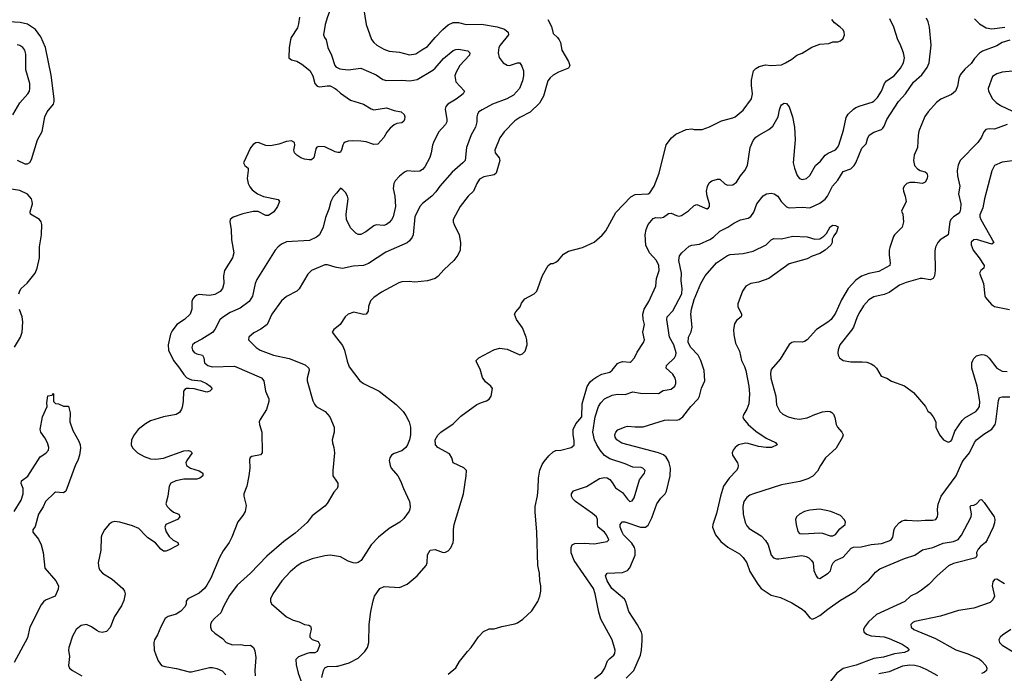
# Model space of a CAD drawing. Header units: inches. Extents: x 1771504 to 1971212, y 471788 to 643615.
# Tile 37 of 256: x 1837530 to 1845207, y 521489 to 526588. Entities that reach past the tile are written whole.
import ezdxf

# ---------------------------------------------------------------- set-up
doc = ezdxf.new("R2010")
doc.units = ezdxf.units.IN
doc.header["$MEASUREMENT"] = 0
doc.layers.add('B8532', color=7, linetype='Continuous')
doc.layers.add('B8542', color=7, linetype='Continuous')

msp = doc.modelspace()

# ---------------------------------------------------------------- linework, layer by layer
at = {"layer": 'B8532', "color": 5}
for points, elevation in [([(1840000, 526880.4), (1839990.2, 526849.8), (1839983, 526750), (1839929.4, 526610), (1839911.4, 526550), (1839898.9, 526470), (1839905.7, 526450), (1839919.5, 526430), (1839932.9, 526370), (1839961.3, 526310), (1839987.9, 526230), (1839998.4, 526218.4), (1840000, 526217.6)], 440), ([(1839711.7, 526608.3), (1839704.9, 526555.1), (1839694.9, 526525.1), (1839646.7, 526450), (1839640.3, 526430), (1839630.2, 526370), (1839629, 526290), (1839650, 526275.5), (1839690, 526263.6), (1839730, 526239.7), (1839792.2, 526192.2), (1839815, 526150), (1839830, 526090.6), (1839850, 526068.4), (1839870, 526063.9), (1839927, 526073), (1839950, 526071.3), (1839990, 526051.1), (1840000, 526042.2)], 420), ([(1837510, 525490.6), (1837570, 525463), (1837590, 525463), (1837610, 525474), (1837622.6, 525497.4), (1837668.8, 525651.2), (1837704.9, 525715.1), (1837725.1, 525830), (1837745.1, 525870), (1837792.4, 525930), (1837799.3, 525950), (1837798.9, 525970), (1837774.4, 526154.4), (1837729.8, 526370), (1837693.9, 526453.9), (1837652, 526512), (1837590, 526554), (1837533.1, 526566.9), (1837446, 526570)], 420), ([(1837475.1, 525844.9), (1837530, 525938.7), (1837593, 526010), (1837605.1, 526030), (1837609.7, 526050), (1837608.4, 526090), (1837577.5, 526197.5), (1837578.2, 526318.2), (1837568.7, 526348.7), (1837553, 526370), (1837530, 526385.1), (1837510, 526390.9)], 440), ([(1840000, 525555), (1839990, 525558), (1839910, 525596.9), (1839862, 525598), (1839847.7, 525592.3), (1839838.9, 525581.1), (1839824.2, 525510), (1839804.8, 525495.2), (1839786.8, 525493.2), (1839750, 525499.8), (1839720.7, 525510), (1839691.6, 525530), (1839673.3, 525550), (1839667.1, 525570), (1839675.8, 525610), (1839673.6, 525630), (1839650, 525641.5), (1839610, 525638), (1839550, 525616), (1839484.4, 525604.4), (1839450, 525605.6), (1839390, 525630.9), (1839370, 525627.6), (1839350, 525614), (1839330, 525589.2), (1839274.8, 525470), (1839284.7, 525450), (1839310.4, 525430.4), (1839311.8, 525410), (1839303.2, 525350), (1839310.3, 525310), (1839323.4, 525283.4), (1839341.4, 525261.4), (1839383, 525230), (1839430, 525209), (1839544, 525184), (1839554.8, 525170), (1839539.1, 525130), (1839510.4, 525090), (1839470, 525059.7), (1839450, 525058.9), (1839390, 525090.9), (1839350, 525092.2), (1839270, 525074), (1839193.1, 525046.9), (1839170.6, 525030), (1839168.2, 525010), (1839178.4, 524950), (1839180.5, 524870), (1839200.5, 524770), (1839188.5, 524730), (1839127.4, 524630), (1839119.6, 524590), (1839122.6, 524530), (1839110.4, 524490), (1839092, 524468), (1839050, 524443.1), (1839010, 524435.3), (1838930, 524444.4), (1838910, 524438.3), (1838893.3, 524426.7), (1838879.5, 524410), (1838871.8, 524390), (1838871.2, 524328.8), (1838858, 524290), (1838814.4, 524250), (1838754.4, 524210), (1838719.4, 524160.6), (1838706.1, 524133.9), (1838687.8, 524050), (1838689, 524009), (1838728.5, 523928.5), (1838775.8, 523870), (1838810, 523818.7), (1838830, 523797.4), (1838850, 523785.7), (1838870, 523778.9), (1838941, 523770), (1838986.8, 523750), (1839016, 523730), (1839030.8, 523709.2), (1839011, 523689), (1838990, 523681.2), (1838890, 523707.3), (1838850, 523711.6), (1838830, 523709.4), (1838817.1, 523702.9), (1838806, 523690), (1838805.3, 523610), (1838796.2, 523563.8), (1838791.7, 523548.3), (1838775.6, 523524.4), (1838750, 523508.2), (1838650, 523488.7), (1838550, 523459.3), (1838510, 523435.6), (1838454.3, 523390), (1838422.3, 523350), (1838401.5, 523310), (1838399, 523270), (1838410, 523246.7), (1838449.4, 523209.4), (1838500, 523180), (1838550, 523161.6), (1838590, 523159.8), (1838650, 523167.2), (1838810, 523224.7), (1838846.6, 523226.6), (1838862.5, 523222.5), (1838874.8, 523210), (1838832, 523150), (1838824.6, 523130), (1838830.3, 523110.3), (1838862, 523090), (1838930, 523067.2), (1838950, 523055.3), (1838957.1, 523050), (1838956.4, 523030), (1838934.9, 523010), (1838910, 523003.8), (1838810, 523002.9), (1838747.3, 522990), (1838708.3, 522971.7), (1838695.8, 522950), (1838684.9, 522870), (1838670.4, 522810), (1838680.4, 522790), (1838699.3, 522770), (1838730, 522747), (1838770.8, 522730), (1838779.1, 522710), (1838760.7, 522690), (1838670.4, 522650), (1838662.6, 522630), (1838672.4, 522592.4), (1838695.9, 522555.9), (1838727.4, 522527.4), (1838762.8, 522510), (1838767.3, 522490), (1838750, 522479.6), (1838689.2, 522449.2), (1838670, 522442), (1838650, 522442), (1838630, 522458), (1838587.6, 522507.6), (1838530, 522545.1), (1838510, 522563.5), (1838459.3, 522619.3), (1838410, 522640.3), (1838310, 522668.7), (1838270, 522673.1), (1838250, 522668.3), (1838227.3, 522652.7), (1838191.2, 522608.8), (1838170.3, 522570), (1838165.2, 522550), (1838163.2, 522450), (1838141.5, 522350), (1838146.9, 522310), (1838156.1, 522290), (1838174.3, 522270), (1838250, 522223.1), (1838333.4, 522150), (1838346.7, 522130), (1838351.2, 522110), (1838342.7, 522057.3), (1838324.1, 522015.9), (1838270, 521932), (1838234.7, 521845.3), (1838206.1, 521813.9), (1838172, 521808), (1838150, 521812.7), (1838130, 521821.6), (1838090, 521851.2), (1838050, 521869), (1838010, 521863.1), (1837970.1, 521829.9), (1837940.3, 521779.7), (1837911.9, 521690), (1837910.2, 521670), (1837918.9, 521618.9), (1837909.2, 521550), (1837918.3, 521530), (1837942.6, 521510), (1838013.7, 521470)], 420), ([(1837523.4, 524450), (1837530, 524472.7), (1837541.1, 524490), (1837588.2, 524531.8), (1837649.7, 524610), (1837667.1, 524650), (1837683, 524730), (1837683.9, 524816.1), (1837699.6, 524910), (1837701.6, 524990), (1837696.2, 525010), (1837683.7, 525030), (1837612.7, 525070), (1837611.6, 525090), (1837628.3, 525150), (1837628.2, 525170), (1837622, 525190), (1837590, 525226.3), (1837530, 525256.4), (1837431.3, 525271.3)], 420), ([(1840000, 525235.6), (1839975.1, 525204.9), (1839954.9, 525170), (1839941.1, 525110), (1839914.6, 525045.4), (1839896.9, 524970), (1839867, 524910), (1839843.8, 524890), (1839790, 524865.6), (1839610, 524854.2), (1839570, 524835.5), (1839545, 524815), (1839522.3, 524790), (1839379.5, 524560.5), (1839366.5, 524530), (1839343.9, 524430), (1839317.7, 524390), (1839250, 524338.5), (1839170, 524302.4), (1839110, 524264.7), (1839090, 524245.6), (1839051.1, 524170), (1839031.8, 524148.2), (1838950, 524094.7), (1838894.4, 524065.6), (1838877.6, 524050), (1838871.7, 524030), (1838877.3, 524010), (1838890, 523992), (1838910, 523980.6), (1838956, 523970), (1838966.5, 523950), (1838971.8, 523910), (1838996, 523890), (1839030, 523880.6), (1839205.9, 523885.9), (1839414, 523794), (1839433.7, 523770), (1839447.4, 523690), (1839472, 523630), (1839472, 523610), (1839454.1, 523545.9), (1839404, 523470), (1839397.3, 523450), (1839399.1, 523430), (1839417.6, 523370), (1839420.5, 523210), (1839408, 523192), (1839338.8, 523181.2), (1839327.5, 523172.5), (1839322, 523158), (1839324, 523090), (1839317.3, 523030), (1839300.5, 522950), (1839277.3, 522890), (1839277.3, 522870), (1839296.7, 522796.7), (1839288.2, 522750), (1839270, 522719.3), (1839230.4, 522669.6), (1839184.9, 522550), (1839163.8, 522510), (1839116.5, 522443.5), (1839087.2, 522392.8), (1839020.3, 522230), (1838990, 522177), (1838970, 522149.6), (1838930, 522114), (1838840.5, 522070), (1838827.8, 522052.2), (1838827, 522030), (1838819.5, 522010), (1838786.6, 521973.4), (1838750, 521951.5), (1838688.3, 521931.7), (1838663.4, 521916.6), (1838629.1, 521850.9), (1838605.3, 521790), (1838580.3, 521750), (1838575.3, 521730), (1838579.3, 521670), (1838591.9, 521631.9), (1838610, 521586), (1838636, 521550), (1838661.7, 521541.7), (1838753.5, 521526.5), (1838850, 521499.2), (1838870, 521499.7), (1839010, 521534), (1839034.1, 521534.1), (1839066.6, 521526.6), (1839109.2, 521509.2), (1839137.2, 521477.2)], 440), ([(1840000, 524654.9), (1839990, 524656.4), (1839930, 524676.3), (1839910, 524676.3), (1839805.5, 524630), (1839776.9, 524603.1), (1839710, 524487.6), (1839690, 524469.7), (1839610, 524427.8), (1839570, 524394), (1839497, 524290), (1839460.5, 524210), (1839410, 524173.3), (1839355.1, 524144.9), (1839316, 524110), (1839314.8, 524090), (1839374, 524030), (1839403.8, 524010), (1839510, 523970.2), (1839630, 523944.2), (1839754.8, 523894.8), (1839783, 523870), (1839786, 523850), (1839770.4, 523790), (1839770.4, 523770), (1839814.4, 523614.4), (1839827.5, 523587.5), (1839842, 523570), (1839910.3, 523530.3), (1839947.3, 523490), (1839982.8, 523410), (1839980.7, 523370), (1839967.3, 523310), (1839967.5, 523287.5), (1839978.8, 523250), (1839984, 523210), (1839971, 523070), (1839971.3, 523030), (1840000, 522987)], 460), ([(1837488.1, 524031.9), (1837537.1, 524110), (1837547.9, 524150), (1837553.6, 524230), (1837549.8, 524270), (1837527.5, 524327.5)], 420), ([(1840000, 524187.7), (1839978, 524170), (1839965.5, 524150), (1840000, 524105.2)], 480), ([(1837486, 522750), (1837540.3, 522839.7), (1837556.4, 522890), (1837556.2, 522930), (1837540.7, 522970), (1837543.7, 522990), (1837592.8, 523027.2), (1837690, 523176.5), (1837734.5, 523205.5), (1837755.1, 523230), (1837758, 523250), (1837745.8, 523285.8), (1837725.3, 523325.3), (1837694, 523370), (1837688.2, 523390), (1837706.3, 523490), (1837742.7, 523570), (1837740.2, 523599.8), (1837750, 523654), (1837782, 523658), (1837790, 523674), (1837794, 523670), (1837794, 523610), (1837810, 523594), (1837831.6, 523591.6), (1837870, 523572), (1837910, 523574), (1837922, 523522), (1837921, 523450), (1837943.4, 523383.4), (1837990, 523301), (1838001.3, 523270), (1838004.1, 523244.1), (1837996.5, 523190), (1837983.8, 523150), (1837964.8, 523115.2), (1837890.2, 522910), (1837870, 522896.9), (1837810, 522901.3), (1837802, 522898), (1837731.8, 522828.2), (1837712.7, 522787.3), (1837677.6, 522730), (1837650, 522635.3), (1837631.1, 522608.9), (1837631, 522590), (1837676.5, 522536.5), (1837697.6, 522490), (1837712.2, 522430), (1837725.5, 522310), (1837812.6, 522210), (1837831.6, 522170), (1837830, 522144), (1837806.4, 522090), (1837730, 522058.9), (1837714.4, 522045.6), (1837698.1, 522021.9), (1837609.2, 521850), (1837590, 521765.1), (1837487.5, 521572.5)], 380), ([(1840000, 522924.9), (1839978.5, 522901.5), (1839926.6, 522813.4), (1839908.5, 522791.5), (1839810, 522718), (1839770, 522666.6), (1839678.7, 522581.3), (1839590, 522515.8), (1839456.4, 522403.6), (1839330.3, 522270), (1839224.3, 522175.7), (1839165, 522095), (1839117.6, 522010), (1839098.6, 521961.4), (1839050, 521918), (1839026, 521890), (1839018, 521870), (1839018, 521850), (1839025.8, 521825.8), (1839050, 521802), (1839110, 521760.7), (1839138.8, 521730), (1839190, 521712.2), (1839253, 521713), (1839290, 521704.9), (1839330, 521707.3), (1839352.7, 521690), (1839363, 521663), (1839371, 521611), (1839362.3, 521510), (1839364.6, 521470)], 460), ([(1840000, 522402.3), (1839951.7, 522411.7), (1839910, 522406), (1839810, 522381.4), (1839729.4, 522349.4), (1839693.2, 522326.8), (1839638.5, 522281.5), (1839574.3, 522210), (1839502.6, 522110), (1839486.4, 522070), (1839485.5, 522050), (1839493.4, 522030), (1839610, 521928.2), (1839662.8, 521902.8), (1839710, 521890.6), (1839750, 521870.7), (1839783.5, 521863.5), (1839796.3, 521856.3), (1839801, 521850), (1839802.8, 521830), (1839791, 521790), (1839791.3, 521770), (1839810, 521751.3), (1839856, 521736), (1839871.1, 521711.1), (1839850, 521658), (1839830, 521648.7), (1839790, 521649), (1839770, 521644), (1839702.5, 521617.5), (1839683, 521597), (1839684.5, 521555.5), (1839702, 521490), (1839730, 521411.3)], 480), ([(1839885.1, 521454.9), (1839899.3, 521510), (1839910, 521531), (1839930, 521542.8), (1840000, 521545.2)], 480)]:
    msp.add_lwpolyline(points, dxfattribs=dict(at, elevation=elevation))
at = {"layer": 'B8542', "color": 5}
for points, elevation in [([(1840202.6, 526730), (1840231.7, 526550), (1840273.7, 526433.7), (1840290.4, 526410), (1840314.4, 526390), (1840370, 526357.3), (1840410, 526342), (1840490, 526334.3), (1840570, 526314.3), (1840619.7, 526320.3), (1840666.3, 526353.7), (1840710, 526377.3), (1840768.5, 526450), (1840830, 526511.5), (1840870, 526547.6), (1840910, 526565.3), (1840950, 526565.5), (1841010.2, 526550.2), (1841130, 526552.2), (1841251.8, 526531.8), (1841310, 526514.3), (1841339.3, 526490), (1841342, 526470), (1841276, 526390), (1841267, 526370), (1841259.3, 526330), (1841267.5, 526292.5), (1841300.5, 526250), (1841330, 526232), (1841350, 526230.3), (1841410, 526252.2), (1841430.3, 526250.3), (1841446, 526226), (1841457.7, 526190), (1841458.4, 526150), (1841450.1, 526109.9), (1841425.8, 526050), (1841380.1, 525999.9), (1841328.5, 525970), (1841217.6, 525930), (1841134.5, 525885.5), (1841110, 525867.6), (1841099, 525850), (1841093.6, 525830), (1841093, 525790), (1841083.9, 525750), (1841050.2, 525690), (1841014.2, 525590), (1841002.4, 525490), (1840985.5, 525470), (1840901.1, 525398.9), (1840805.8, 525290), (1840775.6, 525244.4), (1840744.6, 525210), (1840670, 525152.8), (1840650.1, 525129.9), (1840611.6, 525050), (1840598.5, 524910), (1840591.1, 524890), (1840570, 524861.8), (1840550, 524846.9), (1840385.1, 524774.9), (1840250, 524686.3), (1840210.6, 524670), (1840130, 524666.2), (1840047.7, 524647.7), (1840000, 524654.9)], 460), ([(1841648.5, 526590), (1841675.6, 526535.6), (1841690, 526479.1), (1841722.4, 526450), (1841736.5, 526430), (1841745.7, 526410), (1841758, 526350), (1841810, 526262), (1841819.5, 526230), (1841807.7, 526210), (1841730, 526178.2), (1841690, 526155.6), (1841665.1, 526134.9), (1841646.7, 526110), (1841613.8, 525990), (1841583.5, 525936.5), (1841510, 525865.1), (1841430, 525824.7), (1841390, 525797.6), (1841307.3, 525712.7), (1841273, 525667), (1841233.4, 525570), (1841237, 525550), (1841267.5, 525510), (1841272.9, 525490), (1841244, 525390), (1841230, 525376.5), (1841150, 525361.7), (1841115.8, 525344.2), (1841093.8, 525310), (1841069.3, 525250.7), (1841026.7, 525210), (1840963.7, 525130), (1840910.5, 525030), (1840910.7, 525010), (1840917.3, 524990), (1840956, 524910), (1840966.8, 524850), (1840964.7, 524790), (1840946, 524750), (1840916, 524710), (1840839.9, 524640.1), (1840790, 524584), (1840770, 524569.2), (1840710, 524549.5), (1840610, 524541.2), (1840566.3, 524546.3), (1840510, 524543.7), (1840484.7, 524535.3), (1840350, 524461.2), (1840290, 524419.3), (1840265.5, 524394.5), (1840250.3, 524350), (1840246.7, 524313.3), (1840230.7, 524290), (1840210, 524287.8), (1840134.9, 524305.1), (1840091, 524290), (1840067.7, 524270), (1840027.7, 524210), (1840000, 524187.7)], 480), ([(1840000, 521545.2), (1840010, 521545.5), (1840099, 521570), (1840170, 521606), (1840221.7, 521658.3), (1840240.7, 521690), (1840251.6, 521730), (1840254, 521870), (1840267.3, 521970), (1840285.4, 522054.6), (1840296, 522090), (1840339, 522150), (1840372.9, 522167.1), (1840490, 522159.1), (1840550, 522184.9), (1840630, 522250.5), (1840699.5, 522330), (1840706.6, 522350), (1840710, 522414), (1840729.3, 522450.7), (1840770, 522454.8), (1840830.9, 522430.9), (1840850, 522434), (1840870, 522444), (1840891.2, 522468.8), (1840909.5, 522510), (1840913.3, 522530), (1840913.3, 522610), (1840918.7, 522650), (1840991, 522889), (1841011.8, 523030), (1841013.2, 523070), (1840992.1, 523092.1), (1840909.5, 523129.5), (1840898, 523170), (1840880.4, 523200.4), (1840790, 523249.2), (1840773.2, 523270), (1840769.6, 523310), (1840790, 523346.8), (1840812.3, 523370), (1840910, 523435.5), (1840970, 523494.4), (1841094.9, 523585.1), (1841130, 523602), (1841170, 523614), (1841191.3, 523628.7), (1841206, 523650), (1841216, 523710), (1841204, 523730), (1841162.7, 523762.7), (1841137.2, 523797.2), (1841120.5, 523860.5), (1841093.2, 523910), (1841090, 523926), (1841089.4, 523929.4), (1841108.7, 523950), (1841227.2, 524012.8), (1841270, 524025.5), (1841330, 524017.1), (1841430, 523974), (1841450, 523980.7), (1841470, 524001), (1841485.6, 524050), (1841484.2, 524090), (1841478.7, 524110), (1841450, 524184), (1841404, 524250), (1841389, 524290), (1841399, 524310), (1841431.7, 524348.3), (1841443.3, 524376.7), (1841469.2, 524410), (1841541.2, 524450), (1841561.2, 524470), (1841607.5, 524592.5), (1841650, 524671.3), (1841670, 524684.7), (1841690, 524684.7), (1841710, 524696), (1841730, 524711), (1841770, 524758.8), (1841810, 524782.8), (1841918, 524810), (1842010, 524851), (1842072.1, 524907.9), (1842098.9, 524941.1), (1842177.5, 525082.5), (1842293.8, 525206.2), (1842330, 525225.3), (1842430, 525228.2), (1842443.2, 525236.8), (1842476, 525290), (1842517.2, 525390), (1842570, 525612), (1842613.2, 525666.8), (1842646.3, 525693.7), (1842726, 525730), (1842770, 525736), (1842790, 525731), (1842850, 525730.8), (1842909.3, 525750.7), (1843002, 525798), (1843090, 525821), (1843108, 525830), (1843170, 525882.8), (1843237.2, 525970), (1843243.7, 526010), (1843235.1, 526075.1), (1843235.9, 526115.9), (1843251.2, 526188.8), (1843270, 526208), (1843296.6, 526223.4), (1843345.2, 526234.8), (1843390.5, 526230.5), (1843470, 526236.3), (1843502, 526250), (1843550, 526278.8), (1843590, 526310.8), (1843630, 526326.8), (1843706.3, 526373.7), (1843770, 526397.3), (1843838, 526402), (1843870, 526414), (1843910, 526414), (1843930, 526422), (1843950, 526442), (1843962, 526470), (1843959, 526490), (1843950, 526508), (1843928, 526530), (1843882.9, 526562.9), (1843862.7, 526590)], 480), ([(1840870, 521481), (1840929.2, 521530.8), (1840960.1, 521579.9), (1841020.2, 521659.8), (1841049.4, 521690.6), (1841106, 521774), (1841145.6, 521814.4), (1841190, 521836), (1841230, 521836), (1841290, 521854.8), (1841390, 521874), (1841410, 521882), (1841453.2, 521910), (1841523.3, 521976.7), (1841569.2, 522050), (1841585.2, 522090), (1841594, 522130), (1841594, 522170), (1841585.2, 522210), (1841584, 522270), (1841569.1, 522330.9), (1841562.7, 522590), (1841549.6, 522749.6), (1841549.7, 522790), (1841566.9, 522873.1), (1841572.9, 522930), (1841574.2, 523010), (1841585.8, 523074.2), (1841603.5, 523116.5), (1841619.3, 523140.7), (1841655.3, 523184.7), (1841690, 523216), (1841710, 523226.8), (1841750, 523230.8), (1841830, 523251), (1841852, 523268), (1841853.8, 523306.2), (1841845.6, 523350), (1841846.6, 523390), (1841865.6, 523434.4), (1841912, 523490), (1841916.5, 523590), (1841955, 523725), (1841977.4, 523762.6), (1841997.9, 523782.1), (1842030, 523801.6), (1842070, 523821.2), (1842130, 523839.1), (1842150, 523853.7), (1842190, 523905.7), (1842205.5, 523914.5), (1842230, 523920.2), (1842290, 523917.1), (1842298.6, 523921.4), (1842324.2, 523950), (1842345.6, 523994.4), (1842393.7, 524070), (1842401.1, 524090), (1842389.8, 524150), (1842402.5, 524210), (1842391.2, 524251.2), (1842388.4, 524291.6), (1842398.9, 524330), (1842435.8, 524390), (1842489.7, 524510), (1842496.4, 524570), (1842516.1, 524630), (1842512.9, 524670), (1842495, 524710), (1842440.3, 524770), (1842412.8, 524830), (1842407.9, 524910), (1842415.3, 524950), (1842429.8, 524990.2), (1842470, 525037.6), (1842490, 525044.6), (1842530, 525042.6), (1842550, 525048.2), (1842590, 525074.6), (1842610, 525077.4), (1842650, 525059.1), (1842670, 525055.8), (1842690, 525061.3), (1842743.9, 525096.1), (1842790, 525138.7), (1842810, 525147.2), (1842887, 525113), (1842890, 525112.2), (1842899.6, 525120.4), (1842907.8, 525130), (1842909.7, 525150), (1842890.7, 525210), (1842884.1, 525250), (1842892.6, 525287.4), (1842904.9, 525315.1), (1842926, 525330), (1842970, 525344.9), (1842990, 525343.1), (1843027.9, 525307.9), (1843050, 525296.2), (1843090, 525299.1), (1843119.2, 525320.8), (1843149.9, 525370.1), (1843183.5, 525410), (1843203.9, 525450), (1843226.2, 525590), (1843250, 525646.4), (1843269.8, 525670.2), (1843292.2, 525687.8), (1843370, 525731.1), (1843402.4, 525757.6), (1843444.2, 525830), (1843454.6, 525885.4), (1843465.2, 525914.8), (1843470, 525924), (1843490, 525936.3), (1843510, 525933.4), (1843530, 525907.3), (1843555.5, 525830), (1843571.2, 525750), (1843576.9, 525650), (1843561.6, 525470), (1843570, 525430.7), (1843592.4, 525372.4), (1843609.1, 525349.1), (1843630, 525341.1), (1843666, 525350), (1843690, 525372.2), (1843734.8, 525450), (1843775.1, 525484.9), (1843811.2, 525530), (1843832.9, 525547.1), (1843890, 525572.6), (1843907.4, 525590), (1843918, 525610), (1843954.4, 525725.6), (1843974.3, 525825.7), (1843989.6, 525850), (1844030, 525888.8), (1844050, 525901.5), (1844083.4, 525916.6), (1844175.8, 525944.2), (1844190, 525951.5), (1844218.9, 525981.1), (1844250.8, 526030), (1844271.9, 526090), (1844279.7, 526100.3), (1844287.6, 526110), (1844347.2, 526150), (1844396.8, 526210), (1844420.2, 526250), (1844429.3, 526290), (1844422.1, 526330), (1844396.4, 526396.4), (1844378.1, 526430), (1844345.2, 526530), (1844315.4, 526595.4)], 460), ([(1842012.8, 521447.2), (1842070, 521492.2), (1842091.8, 521530), (1842114.1, 521585.9), (1842130, 521604.6), (1842162, 521630), (1842170, 521642.8), (1842174, 521670), (1842149.4, 521750), (1842061.3, 521910), (1842044.6, 521964.6), (1842017.3, 522110), (1842003.5, 522150), (1841852.8, 522370), (1841830, 522429.2), (1841828.7, 522470), (1841838.4, 522490), (1841858.3, 522501.7), (1841930, 522503.9), (1842010, 522499.2), (1842110, 522517.1), (1842124.5, 522530), (1842105.6, 522570), (1842088.7, 522590), (1842040.6, 522630), (1842034.9, 522650), (1842034.5, 522690), (1842026.8, 522710), (1841996.8, 522736.8), (1841862.3, 522830), (1841843.1, 522850), (1841832.8, 522870), (1841831.5, 522890), (1841848.8, 522911.2), (1841950, 522945.7), (1842050, 523007.8), (1842090, 523016.9), (1842110, 523012.8), (1842130, 522999.6), (1842150, 522978), (1842174.7, 522934.7), (1842230, 522898.3), (1842270, 522846.4), (1842288.2, 522830), (1842306.7, 522833.3), (1842321.7, 522858.3), (1842362.9, 522997.1), (1842400.5, 523050), (1842406, 523070), (1842388.7, 523088.7), (1842374.7, 523094.7), (1842310, 523096.8), (1842250, 523123.9), (1842130, 523161.2), (1842090, 523187.5), (1842055, 523230), (1842029.9, 523270), (1842012.1, 523310), (1841999.8, 523370), (1842016.7, 523490), (1842042.8, 523570), (1842060.8, 523599.2), (1842090, 523630.3), (1842150, 523658), (1842190, 523665.3), (1842250, 523664.9), (1842310, 523683.6), (1842370, 523674.5), (1842510, 523672.9), (1842546.2, 523693.8), (1842610, 523705.7), (1842637.1, 523730), (1842646.5, 523750), (1842646.6, 523770), (1842640.3, 523790), (1842621.6, 523821.7), (1842571.6, 523870), (1842574, 523890), (1842636.4, 523950), (1842646.2, 523970), (1842648.7, 523990), (1842629.1, 524050), (1842597.2, 524110), (1842576.4, 524250), (1842578.9, 524270), (1842623.1, 524316.9), (1842692, 524450), (1842694.9, 524490), (1842688.1, 524550), (1842689.8, 524610), (1842669.8, 524710.2), (1842674.8, 524745.3), (1842691.8, 524770), (1842750, 524820.4), (1842770, 524828.7), (1842830, 524835.6), (1842910, 524873.5), (1842939.2, 524890), (1842990, 524938.3), (1843052.3, 524970), (1843098.9, 525001.1), (1843150, 525027), (1843210, 525039.6), (1843230, 525051.5), (1843254.2, 525085.8), (1843276.5, 525150), (1843327.2, 525212.9), (1843351.7, 525228.3), (1843390, 525234.6), (1843413.1, 525230), (1843440.8, 525210), (1843466.5, 525170), (1843490, 525146.3), (1843510, 525129.1), (1843530, 525121.3), (1843630, 525124.7), (1843690, 525120.9), (1843770, 525157.6), (1843810, 525186.7), (1843829.8, 525210), (1843868.4, 525290), (1843910, 525336), (1843950, 525402.3), (1844010, 525423.2), (1844035.8, 525450), (1844050, 525470.3), (1844095.8, 525584.2), (1844130, 525619.1), (1844140.7, 525659.3), (1844153.5, 525686.5), (1844188.9, 525711.1), (1844248.7, 525731.3), (1844258.7, 525741.3), (1844270, 525758), (1844291.2, 525810), (1844382.6, 525950), (1844435.8, 526010), (1844499.7, 526100.3), (1844562.8, 526157.2), (1844605.1, 526214.9), (1844621.7, 526250), (1844636.3, 526390), (1844623.5, 526530), (1844614.7, 526570), (1844600.6, 526600.6)], 440), ([(1844973.6, 526593.6), (1845014.2, 526554.2), (1845064.8, 526524.8), (1845110, 526515.6), (1845210, 526528.8)], 440), ([(1845251, 526429), (1845190.1, 526409.9), (1845150, 526383.4), (1845037.1, 526342.9), (1845013.7, 526326.3), (1844975.4, 526284.6), (1844950, 526244.7), (1844898.8, 526201.2), (1844863.4, 526156.6), (1844851.4, 526128.6), (1844842.4, 526070), (1844826.7, 526030), (1844796.5, 526003.5), (1844713.1, 525966.9), (1844678, 525942), (1844612.3, 525870), (1844588, 525832), (1844541.2, 525718.8), (1844534.7, 525685.3), (1844530.2, 525590), (1844504.7, 525530), (1844499.1, 525490), (1844507.2, 525450), (1844530, 525423.7), (1844550, 525410.3), (1844590, 525400.4), (1844603, 525390), (1844608.5, 525370), (1844605.7, 525350), (1844590, 525319.6), (1844570, 525309.7), (1844510, 525317.7), (1844470, 525317.7), (1844448, 525310), (1844425.7, 525290), (1844419, 525270), (1844420.2, 525250), (1844434.9, 525210), (1844442, 525170), (1844406.4, 525093.6), (1844416, 525070), (1844421, 525010), (1844410.7, 524970), (1844350.6, 524910), (1844343.1, 524896.9), (1844314, 524810), (1844308.7, 524790), (1844308.8, 524751.2), (1844317.4, 524690), (1844315.3, 524670), (1844230, 524623.9), (1844150, 524607.7), (1844092.6, 524587.4), (1844050, 524556.9), (1843988.5, 524491.5), (1843937.5, 524402.5), (1843890, 524299.6), (1843856, 524250), (1843830, 524227.2), (1843742, 524170), (1843670, 524091.5), (1843650, 524076.3), (1843630, 524071.3), (1843570, 524075.1), (1843550, 524069.6), (1843530, 524054), (1843459.7, 523940.3), (1843390, 523859.5), (1843382.8, 523830), (1843387.3, 523790), (1843424.6, 523650), (1843430, 523582), (1843457.3, 523530), (1843480.7, 523510), (1843522.8, 523490), (1843570, 523476.9), (1843610, 523471.7), (1843670, 523481.5), (1843730, 523509), (1843790, 523528.9), (1843830, 523533.7), (1843850, 523530.4), (1843863.4, 523523.4), (1843874.9, 523510), (1843884.6, 523484.6), (1843895.3, 523430), (1843906.4, 523410), (1843940.4, 523370), (1843950.3, 523349.6), (1843946.4, 523330), (1843895.6, 523244.4), (1843813.4, 523170), (1843773.4, 523110), (1843750, 523065.2), (1843714.4, 523025.6), (1843673.9, 523006.1), (1843613.9, 522986.1), (1843470, 522958.5), (1843250.8, 522890), (1843222.2, 522877.8), (1843198.6, 522861.4), (1843176.9, 522830), (1843168, 522790), (1843170.2, 522730), (1843186, 522666), (1843200.2, 522640.2), (1843219, 522619), (1843310, 522560.9), (1843345.8, 522525.8), (1843367.1, 522490), (1843390.2, 522410.2), (1843408.7, 522388.7), (1843430, 522381.6), (1843450, 522382.2), (1843628.9, 522408.9), (1843661.1, 522401.1), (1843682, 522390), (1843703.8, 522370), (1843715.5, 522350), (1843722.6, 522290), (1843738.9, 522250), (1843750, 522234.4), (1843770, 522228.5), (1843833.3, 522270), (1843851.6, 522288.4), (1843862.4, 522330), (1843872.3, 522350), (1843889.8, 522370), (1843950, 522394.9), (1844014.2, 522465.8), (1844030, 522472.9), (1844090, 522474.2), (1844170, 522493.4), (1844250, 522502.4), (1844310, 522521.3), (1844324.2, 522530), (1844338.4, 522550), (1844348.2, 522610), (1844356.4, 522630), (1844390, 522666.3), (1844410, 522677.8), (1844430, 522684.2), (1844450, 522684.2), (1844530, 522677.3), (1844590, 522684), (1844650, 522684.2), (1844674, 522690), (1844686.3, 522710), (1844689.7, 522730), (1844686.8, 522770), (1844691.6, 522808.4), (1844714, 522870), (1844831, 523029), (1844876.8, 523130), (1844890, 523152.8), (1844936.5, 523210), (1844975.1, 523290), (1844990.7, 523309.3), (1845046.3, 523353.7), (1845110, 523393.4), (1845135.1, 523430), (1845142, 523450), (1845162, 523618), (1845170, 523640.4), (1845190, 523646.3), (1845250, 523645.4)], 440), ([(1840000, 526217.6), (1840025.4, 526205.4), (1840090, 526195.8), (1840190, 526210.3), (1840310, 526158.3), (1840361.8, 526121.8), (1840390, 526114.3), (1840510, 526116), (1840571.5, 526111.5), (1840630, 526121.5), (1840750, 526193.6), (1840770, 526210.3), (1840834.4, 526285.6), (1840910, 526346.3), (1840930, 526355.5), (1840950, 526357.2), (1841024.8, 526344.8), (1841040.4, 526330), (1841036, 526310), (1840960.9, 526230), (1840930, 526173.2), (1840923.1, 526150), (1840930, 526102), (1840997.3, 526030), (1840987.6, 526010), (1840964.9, 525990), (1840933.1, 525966.9), (1840867.6, 525930), (1840852.4, 525910), (1840847.7, 525890), (1840861.3, 525810), (1840859, 525790), (1840848.9, 525770), (1840796.5, 525710), (1840756.5, 525630), (1840748, 525610), (1840738.6, 525550), (1840726.9, 525513.1), (1840690, 525438.7), (1840670, 525418.3), (1840650, 525407.2), (1840610, 525402.7), (1840550, 525407.6), (1840530, 525399.2), (1840490, 525367.1), (1840458.5, 525330), (1840447.9, 525310), (1840442.8, 525270), (1840455.2, 525210), (1840460.7, 525130), (1840442, 525050), (1840430, 525027.6), (1840410, 525005.6), (1840390, 524989.7), (1840370, 524983), (1840310, 524987.6), (1840290, 524979.6), (1840227.7, 524932.3), (1840190, 524911.6), (1840170, 524911.6), (1840150, 524922.4), (1840110, 524965.1), (1840077.4, 525030), (1840075, 525070), (1840091.6, 525190), (1840086.2, 525210), (1840070, 525238.9), (1840050, 525260.5), (1840030, 525272.7), (1840000, 525235.6)], 440), ([(1845270, 526186.3), (1845190, 526177.6), (1845150, 526166), (1845114.5, 526145.5), (1845080.8, 526050), (1845082.7, 526030), (1845114.3, 525970), (1845142.5, 525942.5), (1845177.3, 525917.3), (1845364, 525830)], 460), ([(1840000, 526042.2), (1840030, 526015.5), (1840110, 525958.9), (1840210, 525927.6), (1840270, 525891.6), (1840290, 525884.9), (1840390, 525900.9), (1840450, 525879.5), (1840504.7, 525870), (1840527.9, 525847.9), (1840532.4, 525830), (1840530.4, 525810), (1840523.8, 525796.2), (1840510, 525783.7), (1840470, 525777), (1840450, 525768), (1840418.6, 525741.4), (1840392.2, 525710), (1840370, 525668.7), (1840322.8, 525617.2), (1840290, 525613.2), (1840230, 525634), (1840190, 525640.7), (1840123.5, 525643.5), (1840090, 525640.4), (1840066.8, 525633.2), (1840056.2, 525623.8), (1840048.2, 525610), (1840039.1, 525570), (1840027.3, 525552.7), (1840010, 525552), (1840000, 525555)], 420), ([(1845229.3, 525770.7), (1845130, 525732.8), (1845090, 525735.8), (1845063.8, 525730), (1845047.3, 525712.7), (1845029, 525670), (1845000.9, 525630), (1844864, 525490), (1844847.2, 525452.8), (1844840.2, 525410), (1844843.2, 525370), (1844860.8, 525290), (1844849.2, 525230), (1844867.1, 525150), (1844865.8, 525110), (1844859.5, 525090), (1844846.2, 525073.8), (1844810, 525050.7), (1844790, 525029.6), (1844783, 525010), (1844770.2, 524909.8), (1844707.4, 524870), (1844690, 524849.6), (1844670, 524812.3), (1844665.1, 524785.1), (1844667.2, 524630), (1844663.1, 524590), (1844652.4, 524567.6), (1844630, 524557.6), (1844570, 524568.6), (1844550, 524567.6), (1844441.2, 524538.8), (1844390, 524515.8), (1844310, 524460.7), (1844270, 524444.2), (1844190, 524424.5), (1844150, 524401.7), (1844110, 524354.3), (1844080.2, 524310), (1844060.2, 524270), (1844030.2, 524190), (1844015.3, 524164.7), (1843924.6, 524050), (1843912.4, 524012.4), (1843910.3, 523990), (1843912.4, 523970), (1843923, 523950), (1843950.3, 523930.3), (1844010, 523918.7), (1844099.5, 523919.5), (1844134.9, 523914.9), (1844170, 523902.8), (1844190.5, 523890.5), (1844210.5, 523870.5), (1844247.5, 523807.5), (1844290, 523791), (1844327.5, 523767.5), (1844430, 523730.8), (1844499.1, 523679.1), (1844592, 523570), (1844610, 523534), (1844630, 523522), (1844652, 523490), (1844672, 523450), (1844672, 523410), (1844702, 523350), (1844732, 523310), (1844770, 523291), (1844790, 523298.8), (1844798, 523310), (1844822.5, 523377.5), (1844879, 523461), (1844899.4, 523480.6), (1844983.9, 523530), (1845002, 523550), (1845012.6, 523570), (1845017.3, 523610), (1844996.1, 523730), (1844954, 523870), (1844954.8, 523910), (1844961.8, 523930), (1844970, 523944.9), (1844990, 523964.2), (1845030, 523974.9), (1845050, 523972.8), (1845070, 523964.2), (1845090, 523948.4), (1845150, 523870.3), (1845190, 523846.9), (1845230, 523842.6)], 460), ([(1845290, 525489.7), (1845190, 525476.2), (1845130, 525449.2), (1845110.4, 525409.6), (1845052.2, 525190), (1845039, 525121), (1845015.1, 525064.9), (1845015.5, 525050), (1845023.2, 525030), (1845126, 524850), (1845110, 524835.6), (1844990, 524871.7), (1844970, 524871.3), (1844950, 524853), (1844947.5, 524832.5), (1844965, 524790), (1845012.1, 524730), (1845050.3, 524670), (1845047.3, 524650), (1845024, 524630), (1845014, 524610), (1845044.9, 524530), (1845054.4, 524434.4), (1845060.3, 524420.3), (1845106.2, 524366.2), (1845130, 524350.7), (1845247.1, 524327.1)], 480), ([(1842258.2, 521450), (1842318.4, 521510), (1842369.1, 521630), (1842378.1, 521670), (1842383.7, 521743.7), (1842382.6, 521790), (1842377.3, 521810), (1842346.8, 521866.8), (1842279.2, 521970), (1842255.8, 522050), (1842246.2, 522066.2), (1842147.3, 522150), (1842109.2, 522210), (1842098.5, 522250), (1842110, 522270.3), (1842230, 522276.1), (1842268.8, 522291.2), (1842288.1, 522311.9), (1842327.6, 522410), (1842329.9, 522450), (1842323.1, 522470), (1842302.9, 522502.9), (1842239.1, 522570), (1842226.8, 522590), (1842212.3, 522630), (1842213, 522650), (1842228.5, 522671.5), (1842248.3, 522671.7), (1842370, 522628.7), (1842409.9, 522630.1), (1842430, 522644.7), (1842457.8, 522702.2), (1842497.4, 522810), (1842530, 522854.9), (1842563.1, 522890), (1842574.2, 522910), (1842601.1, 523030), (1842603.2, 523090), (1842594.4, 523130), (1842585, 523150), (1842570, 523173.8), (1842550, 523192.1), (1842510, 523208.6), (1842225.1, 523285.1), (1842184.8, 523310), (1842172.1, 523330), (1842170.9, 523350), (1842177.7, 523370), (1842192.6, 523387.4), (1842250, 523412.6), (1842270, 523416.1), (1842330, 523411.4), (1842390, 523412.8), (1842557.6, 523462.4), (1842590, 523466), (1842650, 523462.9), (1842672.1, 523467.9), (1842701.7, 523490), (1842762, 523570), (1842820.7, 523630), (1842830.6, 523650), (1842847.1, 523712.9), (1842870.9, 523770), (1842867.8, 523850), (1842840.7, 523930), (1842820.2, 523970), (1842763.6, 524030), (1842741.7, 524070), (1842745.9, 524110), (1842766.1, 524153.9), (1842774.3, 524190), (1842763.4, 524290), (1842768.4, 524328.4), (1842790, 524404.2), (1842841.8, 524530), (1842873.8, 524590), (1842962.6, 524690), (1843050, 524747.1), (1843070, 524754.7), (1843170, 524764.7), (1843250, 524782.3), (1843350, 524830.3), (1843390, 524870.7), (1843410, 524881.6), (1843470, 524877.8), (1843558.6, 524898.6), (1843670, 524893.8), (1843730, 524875.8), (1843770, 524879.3), (1843801.2, 524898.8), (1843819.7, 524920.3), (1843850, 524970.8), (1843870, 524984.7), (1843890, 524982), (1843910.7, 524970.7), (1843898, 524930), (1843877.3, 524902.7), (1843864.5, 524875.5), (1843864, 524850), (1843855.5, 524830), (1843810.3, 524790), (1843770, 524763.8), (1843710, 524742.7), (1843670, 524722.7), (1843530, 524684), (1843370, 524569.6), (1843290, 524539.3), (1843232, 524530), (1843191.3, 524510), (1843166, 524470), (1843130.5, 524370), (1843130.5, 524350), (1843158.8, 524290), (1843158, 524282), (1843156, 524270), (1843119.5, 524240.5), (1843104.4, 524215.6), (1843094.9, 524170), (1843098.3, 524130), (1843110, 524064.7), (1843141.7, 524001.7), (1843158, 523930), (1843182.1, 523882.1), (1843192, 523850), (1843214.5, 523730), (1843219.3, 523670), (1843214.2, 523590), (1843198.8, 523550), (1843175.2, 523510), (1843168.5, 523490), (1843172.9, 523472.9), (1843210.3, 523430), (1843270, 523378.3), (1843350, 523323.6), (1843422.8, 523290), (1843437.3, 523270), (1843391.3, 523250), (1843350.2, 523249.8), (1843290, 523259.4), (1843210, 523282.3), (1843190, 523283.7), (1843135.5, 523270), (1843107.4, 523250), (1843092.2, 523230), (1843084.9, 523210), (1843086.7, 523190), (1843127.4, 523130), (1843133.1, 523110), (1843130.3, 523090), (1843119.6, 523070), (1843061.8, 523010), (1843017.8, 522950), (1842993.9, 522870), (1842964.2, 522735.8), (1842933.4, 522650), (1842932, 522630), (1842955.3, 522570), (1842997.3, 522517.3), (1843051.7, 522471.7), (1843141.9, 522421.8), (1843172.2, 522392.2), (1843198.6, 522350), (1843222.9, 522282.9), (1843284.1, 522184.1), (1843310, 522150.4), (1843390, 522099.5), (1843461.2, 522081.2), (1843550, 522039.5), (1843630, 521990.3), (1843650, 521973.4), (1843690, 521920.5), (1843710, 521912.2), (1843730, 521918), (1843770, 521940.3), (1843830.4, 521989.6), (1843930, 522059.6), (1844049.7, 522130), (1844100.5, 522179.5), (1844150, 522215.3), (1844203, 522277), (1844236.1, 522303.9), (1844430, 522384), (1844509.3, 522410), (1844570, 522451.6), (1844650, 522471.1), (1844730, 522504.8), (1844810, 522517.3), (1844846.9, 522533.1), (1844873.5, 522566.5), (1844949.7, 522710), (1844951.8, 522731.8), (1844942, 522790), (1844950, 522798), (1844970, 522801), (1844990, 522811.3), (1845018, 522842), (1845030, 522844.7), (1845050, 522820.7), (1845128.7, 522710), (1845132.3, 522690), (1845130, 522664), (1845119.6, 522630), (1845074.4, 522530), (1845060.9, 522510), (1845021, 522479.1), (1845002.1, 522457.9), (1844991.5, 522430), (1844991.7, 522408.3), (1844986, 522390), (1844810, 522344.8), (1844772, 522328), (1844682.6, 522250), (1844619.1, 522180.9), (1844561.7, 522138.3), (1844530, 522116.8), (1844475.5, 522090), (1844430.6, 522050), (1844210, 521948.7), (1844147.3, 521890), (1844116.9, 521850), (1844109.1, 521830), (1844111.6, 521811.6), (1844133, 521793), (1844170, 521780.6), (1844270, 521772.1), (1844310, 521760.7), (1844410, 521715.2), (1844450, 521691.4), (1844464.4, 521670), (1844457, 521663), (1844428.3, 521651.7), (1844350, 521640.2), (1844265.8, 521614.2), (1844190, 521603.9), (1844051.4, 521551.4), (1843950, 521526.4), (1843901.3, 521490), (1843822.9, 521390)], 420), ([(1840000, 524105.2), (1840045.7, 524045.7), (1840062.7, 524010), (1840083.4, 523923.4), (1840099.9, 523879.9), (1840182, 523770), (1840210.3, 523750.3), (1840332.7, 523690), (1840465.3, 523585.3), (1840520.3, 523530), (1840541, 523501), (1840567.2, 523450), (1840576, 523410), (1840577.4, 523350), (1840570.3, 523310), (1840554.4, 523270), (1840541.6, 523250), (1840510, 523224.2), (1840450, 523203.1), (1840429.4, 523190.6), (1840416, 523170), (1840411.5, 523150), (1840417.3, 523110), (1840426.7, 523090), (1840477, 523030), (1840499.5, 522990), (1840522.3, 522930), (1840570.4, 522830), (1840575.5, 522790), (1840573, 522770), (1840565.5, 522754.5), (1840524.7, 522695.3), (1840492.5, 522667.5), (1840410, 522618.4), (1840328.2, 522550), (1840270.6, 522490), (1840192.7, 522370), (1840170, 522353.6), (1840150, 522348.2), (1840130, 522349.7), (1840090, 522364.7), (1840030, 522396.4), (1840000, 522402.3)], 480), ([(1840000, 522987), (1840010, 522972), (1840010, 522946), (1840004.7, 522930), (1840000, 522924.9)], 460), ([(1845208.1, 522188.1), (1845150, 522222), (1845130, 522221.2), (1845117.5, 522202.5), (1845112.7, 522170), (1845130.3, 522090), (1845118.6, 522061.4), (1845098, 522042), (1844970, 521996.4), (1844850, 521979.8), (1844710, 521935.7), (1844510, 521893.3), (1844494.2, 521885.8), (1844478.7, 521870), (1844480.9, 521850), (1844502.6, 521830), (1844670, 521759.4), (1844830, 521672.4), (1844921.5, 521641.5), (1845010, 521601.7), (1845030, 521587), (1845062.6, 521550), (1845070.3, 521530), (1845068.4, 521510), (1845050, 521494.7), (1845030, 521487.3)], 440), ([(1845257.1, 521830), (1845192.8, 521787.2), (1845175.5, 521770), (1845163.8, 521750), (1845170.4, 521730), (1845190, 521707.8), (1845277, 521657)], 460), ([(1844690, 521468.4), (1844599.1, 521519.1), (1844550, 521539.2), (1844510, 521550.4), (1844470, 521553.2), (1844414.6, 521545.4), (1844310, 521501), (1844230, 521485.2)], 440)]:
    msp.add_lwpolyline(points, dxfattribs=dict(at, elevation=elevation))
at = {"layer": 'B8542', "color": 5, "elevation": 460}
msp.add_lwpolyline([(1843769.6, 522769.6), (1843690, 522762), (1843650, 522751.3), (1843610.7, 522730), (1843586.8, 522710), (1843579.1, 522690), (1843583.1, 522650), (1843596, 522596), (1843610, 522580.3), (1843635.6, 522575.6), (1843770, 522585.1), (1843790, 522583), (1843850, 522561), (1843870, 522561.1), (1843890, 522572.6), (1843925.1, 522614.9), (1843965.1, 522650), (1843969.5, 522670), (1843959.5, 522690), (1843930, 522719.5), (1843855.3, 522750)], close=True, dxfattribs=at)

doc.saveas('drawing.dxf')
